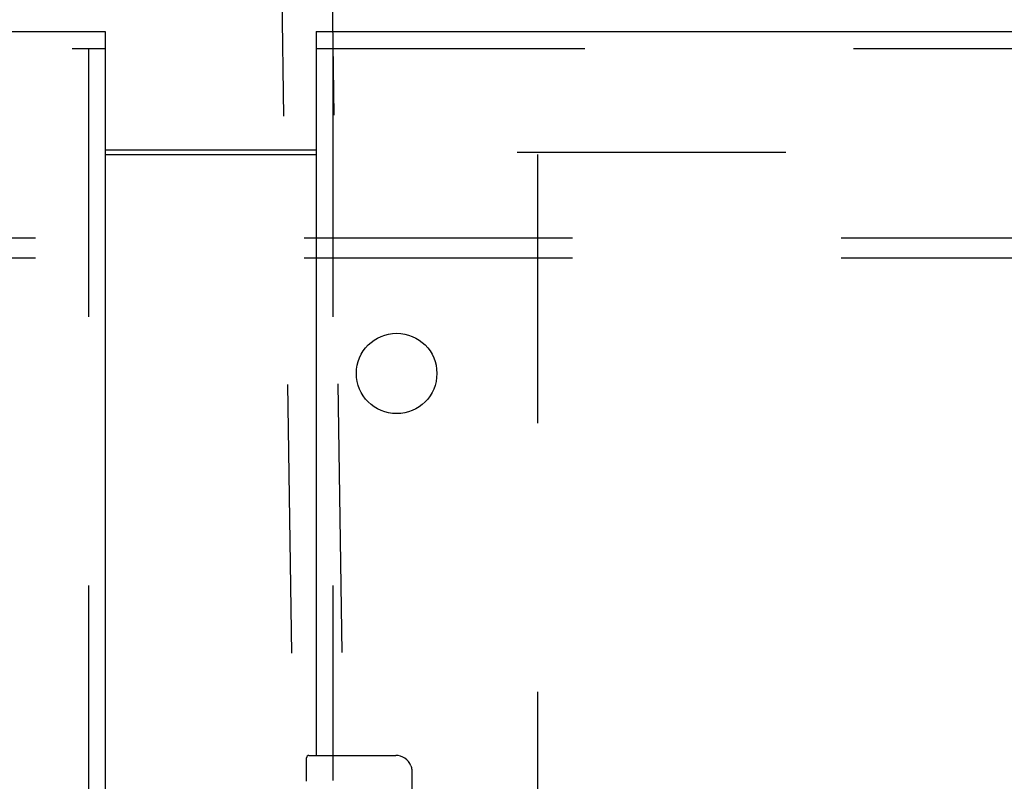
# Model space of a CAD drawing. Header units: inches. Extents: x 0 to 304, y 0 to 196.
# Tile 52 of 98: x 89.48 to 95.6, y 136 to 140.73. Entities that reach past the tile are written whole.
import ezdxf

# ---------------------------------------------------------------- set-up
doc = ezdxf.new("R2010")
doc.units = ezdxf.units.IN
doc.header["$LTSCALE"] = 16.696429
doc.header["$MEASUREMENT"] = 0
doc.linetypes.add('HIDDEN', pattern=[0.2, 0.1, -0.1])
doc.layers.get('0').update_dxf_attribs({"linetype": 'CONTINUOUS'})
for name, color, linetype in [('DEFAULT_2', 8, 'HIDDEN'), ('DOOR_2_ASSEMBLY', 7, 'CONTINUOUS'), ('MAIN_DOOR_ASSEMBLY', 7, 'CONTINUOUS'), ('SUBPANELS', 7, 'CONTINUOUS')]:
    doc.layers.add(name, color=color, linetype=linetype)

msp = doc.modelspace()

# ---------------------------------------------------------------- linework, layer by layer
at = {"color": 7, "linetype": 'Continuous'}
msp.add_line((90.015, 139.922), (91.3275, 139.922), dxfattribs=at)
at = {"color": 3, "linetype": 'Continuous'}
msp.add_line((90.015, 139.892), (91.3275, 139.892), dxfattribs=at)
at = {"layer": 'DEFAULT_2', "color": 8, "linetype": 'HIDDEN'}
for p, q in [((91.6116, 106.743), (91.1036, 141.7351)), ((91.924, 106.7475), (91.4161, 141.7397)), ((92.5775, 139.907), (127.5462, 139.907)), ((92.7025, 139.892), (92.7025, 66.922))]:
    msp.add_line(p, q, dxfattribs=at)
at = {"layer": 'DOOR_2_ASSEMBLY', "color": 3, "linetype": 'Continuous'}
for p, q in [((53.0775, 140.657), (90.015, 140.657)), ((90.015, 140.553), (90.015, 66.261))]:
    msp.add_line(p, q, dxfattribs=at)
at = {"layer": 'DOOR_2_ASSEMBLY', "color": 7, "linetype": 'Continuous'}
msp.add_line((90.015, 140.657), (90.015, 140.553), dxfattribs=at)
at = {"layer": 'DOOR_2_ASSEMBLY', "color": 8, "linetype": 'HIDDEN'}
for p, q in [((53.0775, 140.553), (90.015, 140.553)), ((89.911, 140.553), (89.911, 66.261))]:
    msp.add_line(p, q, dxfattribs=at)
at = {"layer": 'MAIN_DOOR_ASSEMBLY', "color": 7, "linetype": 'Continuous'}
for p, q in [((91.3275, 140.657), (91.3275, 140.553)), ((91.2675, 135.9963), (91.2675, 136.142)), ((91.2825, 136.157), (91.8225, 136.157)), ((91.9224, 136.057), (91.9224, 135.257))]:
    msp.add_line(p, q, dxfattribs=at)
at = {"layer": 'MAIN_DOOR_ASSEMBLY', "color": 3, "linetype": 'Continuous'}
for p, q in [((91.3275, 140.657), (128.265, 140.657)), ((91.3275, 140.553), (91.3275, 136.157))]:
    msp.add_line(p, q, dxfattribs=at)
at = {"layer": 'MAIN_DOOR_ASSEMBLY', "color": 8, "linetype": 'HIDDEN'}
for p, q in [((91.3275, 140.553), (128.265, 140.553)), ((91.4315, 140.553), (91.4315, 136.002))]:
    msp.add_line(p, q, dxfattribs=at)
at = {"layer": 'MAIN_DOOR_ASSEMBLY', "color": 7, "linetype": 'Continuous'}
msp.add_lwpolyline([(91.9157, 136.0931), (91.9177, 136.0875), (91.9194, 136.0816), (91.9207, 136.0756), (91.9216, 136.0695), (91.9222, 136.0633), (91.9224, 136.057)], dxfattribs=at)
for centre, radius, start, end in [((91.2825, 136.142), 0.015, 90, 180), ((91.8225, 136.057), 0.1, 21.19986, 90)]:
    msp.add_arc(centre, radius, start, end, dxfattribs=at)
at = {"layer": 'SUBPANELS', "color": 8, "linetype": 'HIDDEN'}
for p, q in [((57.8587, 139.3757), (125.7962, 139.3757)), ((57.8587, 139.2507), (125.7962, 139.2507))]:
    msp.add_line(p, q, dxfattribs=at)
msp.add_circle((91.8275, 138.532), 0.25, dxfattribs=at)

doc.saveas('drawing.dxf')
